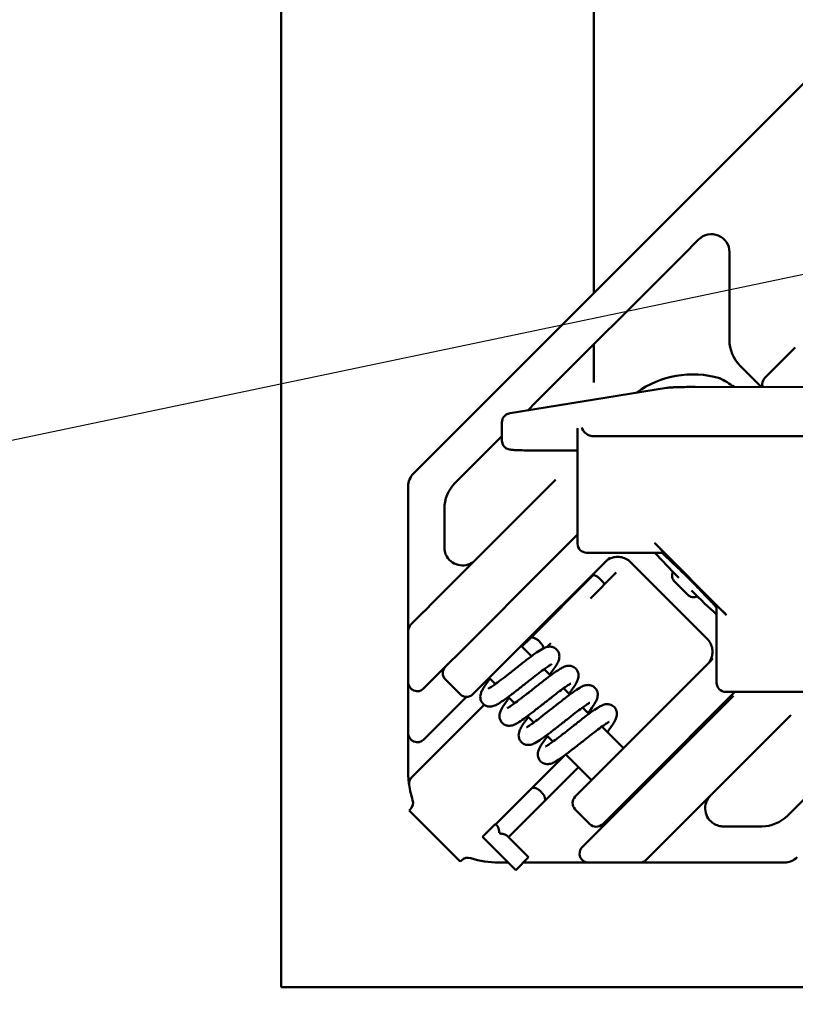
# Model space of a CAD drawing. Header units: millimetres. Extents: x 0 to 14369, y -869 to 2970.
# Tile 96 of 256: x 869 to 912, y 1634 to 1689. Entities that reach past the tile are written whole.
import ezdxf

# ---------------------------------------------------------------- set-up
doc = ezdxf.new("R2010")
doc.units = ezdxf.units.MM
doc.header["$LTSCALE"] = 10
doc.layers.add('Sichtbar (ISO)', color=7, linetype='Continuous', lineweight=50)
doc.layers.add('Symbol (ISO)', color=7, linetype='Continuous', lineweight=25)
doc.styles.add('Notiztext (DIN)', font='isocpeur.ttf')
doc.dimstyles.new('Standard (DIN)$7', dxfattribs={"dimscale": 10, "dimtxt": 3.5, "dimasz": 2.5, "dimexe": 3.175, "dimexo": 0.8, "dimgap": 0.8, "dimtad": 1, "dimrnd": 1e-08, "dimzin": 0, "dimtxsty": 'Notiztext (DIN)', "dimcen": 0.09, "dimdle": 10, "dimclrd": 256, "dimclre": 256, "dimclrt": 256, "dimadec": 0, "dimazin": 0, "dimtfac": 1, "dimtmove": 0, "dimatfit": 3, "dimfxl": 1, "dimtolj": 1, "dimtzin": 0, "dimlwd": -1, "dimlwe": -1, "dimarcsym": 0})

msp = doc.modelspace()

# ---------------------------------------------------------------- linework, layer by layer
at = {"layer": 'Sichtbar (ISO)'}
for p, q in [((883.855, 1635.364), (883.855, 2137.664)), ((901.155, 1673.727), (901.155, 1709.838)), ((905.395, 1677.967), (920.244, 1692.817)), ((905.395, 1677.967), (904.783, 1677.355)), ((896.517, 1669.089), (904.783, 1677.355)), ((906.197, 1675.941), (906.809, 1676.553)), ((906.948, 1676.692), (906.809, 1676.553)), ((906.197, 1675.941), (897.931, 1667.675)), ((908.655, 1671.128), (908.655, 1675.984)), ((901.155, 1668.777), (901.155, 1670.899)), ((912.296, 1670.726), (911.676, 1670.106)), ((910.616, 1669.046), (911.676, 1670.106)), ((909.908, 1669.046), (909.241, 1669.714)), ((895.496, 1668.068), (896.517, 1669.089)), ((910.419, 1668.535), (909.908, 1669.046)), ((896.525, 1667.085), (905.165, 1668.487)), ((901.155, 1668.487), (901.155, 1668.487)), ((906.763, 1668.537), (916.102, 1668.531)), ((891.178, 1663.75), (895.496, 1668.068)), ((897.931, 1667.675), (897.499, 1667.243)), ((896.068, 1665.579), (896.067, 1666.579)), ((900.253, 1659.875), (900.248, 1666.152)), ((896.068, 1665.811), (893.471, 1663.215)), ((901.09, 1665.82), (913.881, 1665.811)), ((898.012, 1665.025), (900.068, 1665.024)), ((890.885, 1657.169), (890.885, 1663.043)), ((898.936, 1663.306), (897.195, 1661.565)), ((898.94, 1663.309), (898.936, 1663.306)), ((898.963, 1663.333), (898.952, 1663.321)), ((899.028, 1663.398), (898.993, 1663.363)), ((892.885, 1661.801), (892.885, 1659.669)), ((896.638, 1661.008), (897.195, 1661.565)), ((896.638, 1661.008), (893.083, 1657.452)), ((899.216, 1659.343), (900.252, 1660.379)), ((904.499, 1659.928), (908.498, 1655.928)), ((896.732, 1653.819), (902.028, 1659.115)), ((898.759, 1658.886), (899.216, 1659.343)), ((904.942, 1659.372), (900.752, 1659.375)), ((904.943, 1659.372), (904.98, 1659.409)), ((898.759, 1658.886), (893.79, 1653.917)), ((907.424, 1654.611), (903.182, 1658.854)), ((897.641, 1654.657), (901.116, 1658.132)), ((902.353, 1658.237), (900.959, 1656.844)), ((902.353, 1658.237), (902.39, 1658.275)), ((892.3, 1656.67), (893.083, 1657.452)), ((905.627, 1657.763), (906.334, 1657.056)), ((890.885, 1656.925), (890.885, 1657.169)), ((890.885, 1656.354), (890.885, 1656.653)), ((892.3, 1656.67), (891.779, 1656.149)), ((907.945, 1652.182), (907.942, 1656.372)), ((907.98, 1656.41), (907.943, 1656.373)), ((891.748, 1656.118), (891.087, 1655.457)), ((891.032, 1655.402), (891.087, 1655.457)), ((890.885, 1652.22), (890.885, 1655.048)), ((897.133, 1654.22), (897.702, 1653.651)), ((897.169, 1654.185), (897.641, 1654.657)), ((898.563, 1654.165), (898.778, 1654.38)), ((893.007, 1653.135), (893.79, 1653.917)), ((896.732, 1653.819), (894.503, 1651.589)), ((893.007, 1653.135), (891.794, 1651.921)), ((907.685, 1653.458), (902.389, 1648.162)), ((898.413, 1652.94), (898.763, 1652.59)), ((892.942, 1652.362), (893.756, 1651.549)), ((895.365, 1652.452), (895.706, 1652.111)), ((890.885, 1651.493), (890.885, 1651.116)), ((891.739, 1651.866), (891.794, 1651.921)), ((894.466, 1651.552), (894.463, 1651.549)), ((894.466, 1651.552), (894.503, 1651.589)), ((899.473, 1651.88), (899.824, 1651.529)), ((903.909, 1646.642), (908.95, 1651.682)), ((908.085, 1650.675), (908.875, 1651.466)), ((914.722, 1651.678), (908.445, 1651.682)), ((890.885, 1650.955), (890.885, 1650.805)), ((895.087, 1650.972), (891.077, 1646.961)), ((891.739, 1649.038), (894.104, 1651.403)), ((896.417, 1651.401), (896.767, 1651.05)), ((890.885, 1650.805), (890.885, 1649.391)), ((897.477, 1650.34), (897.828, 1649.99)), ((900.534, 1650.819), (900.884, 1650.469)), ((908.085, 1650.675), (907.527, 1650.118)), ((911.999, 1650.347), (912.04, 1650.388)), ((902.558, 1645.149), (907.527, 1650.118)), ((910.206, 1648.554), (911.947, 1650.295)), ((911.947, 1650.295), (911.95, 1650.298)), ((911.971, 1650.32), (911.984, 1650.332)), ((898.538, 1649.28), (898.888, 1648.929)), ((901.595, 1649.758), (902.79, 1648.563)), ((899.531, 1648.169), (897.71, 1646.347)), ((899.599, 1648.219), (901.022, 1646.795)), ((900.159, 1645.932), (902.389, 1648.162)), ((910.206, 1648.554), (909.649, 1647.997)), ((906.093, 1644.442), (909.649, 1647.997)), ((900.297, 1647.521), (898.418, 1645.642)), ((911.856, 1644.83), (914.523, 1647.497)), ((903.909, 1646.642), (901.68, 1644.412)), ((904.31, 1647.043), (904.381, 1646.972)), ((897.71, 1646.347), (895.72, 1644.357)), ((898.418, 1645.642), (896.427, 1643.65)), ((900.119, 1645.892), (900.122, 1645.895)), ((900.159, 1645.932), (900.122, 1645.895)), ((891.007, 1645.194), (890.935, 1645.123)), ((890.935, 1645.123), (891.289, 1644.769)), ((900.119, 1645.185), (900.933, 1644.372)), ((901.776, 1644.367), (902.558, 1645.149)), ((902.543, 1645.275), (902.613, 1645.204)), ((893.41, 1642.648), (891.289, 1644.769)), ((895.702, 1644.375), (894.995, 1643.667)), ((895.791, 1644.286), (895.702, 1644.375)), ((900.562, 1643.153), (901.776, 1644.367)), ((901.643, 1644.375), (901.64, 1644.372)), ((901.643, 1644.375), (901.68, 1644.412)), ((905.311, 1643.659), (906.093, 1644.442)), ((905.514, 1644.428), (905.514, 1644.428)), ((908.31, 1644.244), (910.442, 1644.244)), ((896.834, 1641.829), (894.995, 1643.667)), ((897.541, 1642.536), (896.357, 1643.72)), ((904.79, 1643.138), (905.311, 1643.659)), ((900.562, 1643.153), (900.507, 1643.098)), ((904.098, 1642.446), (904.759, 1643.107)), ((893.41, 1642.648), (893.764, 1642.295)), ((893.764, 1642.295), (893.835, 1642.366)), ((895.885, 1642.244), (896.419, 1642.244)), ((897.541, 1642.536), (896.834, 1641.829)), ((897.249, 1642.244), (899.446, 1642.244)), ((903.689, 1642.244), (900.86, 1642.244)), ((904.098, 1642.446), (904.042, 1642.391)), ((911.684, 1642.244), (905.81, 1642.244)), ((980.155, 1635.364), (883.855, 1635.364))]:
    msp.add_line(p, q, dxfattribs=at)
for centre, radius, start, end in [((907.655, 1675.984), 1, 0, 135), ((910.655, 1671.128), 2, 180, 225), ((905.619, 1664.049), 5.567, 53.7, 63.4767), ((910.969, 1668.692), 0.5, 135, 198.3433), ((891.885, 1663.043), 1, 135, 180), ((894.885, 1661.801), 2, 135, 180), ((893.885, 1659.669), 1, 180, 183.2291), ((900.753, 1659.875), 0.5, 180.0393, 269.9607), ((893.885, 1659.669), 1, 210.3276, 315), ((891.385, 1655.048), 0.5, 135, 180), ((893.296, 1652.716), 0.5, 135, 225), ((891.385, 1652.22), 0.5, 180, 315), ((908.445, 1652.182), 0.5, 180.0393, 269.9607), ((894.109, 1651.903), 0.5, 225, 315), ((891.385, 1649.391), 0.5, 180, 315), ((891.43, 1646.608), 0.5, 135, 188.1301), ((895.885, 1647.244), 5, 188.1301, 197.9643), ((890.653, 1645.548), 0.5, 315, 17.9643), ((900.473, 1645.539), 0.5, 135, 225), ((908.31, 1645.244), 1, 135, 240.8363), ((901.286, 1644.726), 0.5, 225, 315), ((910.442, 1646.244), 2, 270, 315), ((908.31, 1645.244), 1, 266.3402, 270), ((900.86, 1642.744), 0.5, 135, 270), ((894.189, 1642.012), 0.5, 72.0357, 135), ((895.885, 1647.244), 5, 252.0357, 270), ((903.689, 1642.744), 0.5, 270, 315), ((911.684, 1643.244), 1, 270, 315)]:
    msp.add_arc(centre, radius, start, end, dxfattribs=at)
for centre, major_axis, ratio, start_param, end_param in [((905.966, 1674.295), (-0.707, 0.707), 0.57735, 6.283168, 6.283191), ((900.748, 1666.264), (-0.364, -0.428), 0.801063, 5.302968, 5.528247), ((900.976, 1666.301), (0.416, -0.353), 0.787392, 3.95745, 5.340025), ((901.089, 1666.337), (-0.366, 0.366), 0.99863, 2.171766, 2.356725), ((899.393, 1663.056), (-0.354, 0.354), 0.850796, 6.283128, 6.283178), ((904.48, 1659.909), (0.5, -0.5), 0.037023, 0, 1.570796), ((906.35, 1657.78), (2.828, -2.828), 0.052358, 4.063035, 4.587061), ((904.443, 1659.872), (0.5, -0.5), 0.037023, 6.246128, 6.283185), ((905.98, 1658.116), (-0.354, 0.354), 0.998628, 0.366554, 1.570796), ((906.687, 1657.409), (0.354, -0.354), 0.998628, 4.712389, 5.916631), ((906.35, 1657.78), (2.828, -2.828), 0.052358, 4.837717, 5.361743), ((908.443, 1655.873), (-0.5, 0.5), 0.037023, 0, 0.037057), ((908.48, 1655.91), (-0.5, 0.5), 0.037023, 4.712389, 6.283185), ((892.606, 1656.98), (-0.882, -0.886), 0.000665, 0.233682, 0.354814), ((911.697, 1650.752), (0.354, -0.354), 0.85079, 0.000034, 0.000077), ((891.385, 1647.244), (-0.5, 0), 0.393655, 6.282932, 6.283173), ((905.621, 1643.965), (-0.886, -0.882), 0.000665, 5.928371, 6.049504)]:
    msp.add_ellipse(centre, major_axis=major_axis, ratio=ratio, start_param=start_param, end_param=end_param, dxfattribs=at)
for points, knots in [([(908.112, 1669.027), (907.325, 1669.252), (906.506, 1669.293), (904.95, 1669.02), (904.188, 1668.717), (903.5, 1668.217)], [0.0010976, 0.0010976, 0.0010976, 0.0010976, 0.3570636, 0.3570636, 0.6973655, 0.6973655, 0.6973655, 0.6973655]), ([(905.165, 1668.487), (905.254, 1668.501), (905.34, 1668.506), (905.539, 1668.517), (905.621, 1668.52), (905.844, 1668.527), (906, 1668.531), (906.318, 1668.536), (906.485, 1668.537), (906.688, 1668.537), (906.725, 1668.537), (906.763, 1668.537)], [0, 0, 0, 0, 0.0623989, 0.0623989, 0.0976271, 0.0976271, 0.15011, 0.15011, 0.1997911, 0.1997911, 0.2110623, 0.2110623, 0.2110623, 0.2110623]), ([(896.067, 1666.579), (896.067, 1666.633), (896.076, 1666.688), (896.111, 1666.791), (896.137, 1666.839), (896.2, 1666.924), (896.239, 1666.961), (896.3, 1667.004), (896.32, 1667.016), (896.356, 1667.035), (896.372, 1667.042), (896.413, 1667.058), (896.436, 1667.065), (896.475, 1667.076), (896.492, 1667.079), (896.513, 1667.083), (896.519, 1667.084), (896.525, 1667.085)], [0, 0, 0, 0, 0.01648108, 0.01648108, 0.03264796, 0.03264796, 0.04875986, 0.04875986, 0.05614514, 0.05614514, 0.06226972, 0.06226972, 0.07244684, 0.07244684, 0.08271063, 0.08271063, 0.08678045, 0.08678045, 0.08678045, 0.08678045]), ([(898.012, 1665.025), (897.846, 1665.025), (897.679, 1665.026), (897.37, 1665.031), (897.225, 1665.034), (896.969, 1665.041), (896.855, 1665.046), (896.666, 1665.057), (896.597, 1665.062), (896.498, 1665.078), (896.473, 1665.083), (896.418, 1665.099), (896.394, 1665.107), (896.344, 1665.13), (896.317, 1665.144), (896.262, 1665.181), (896.234, 1665.205), (896.175, 1665.265), (896.147, 1665.305), (896.1, 1665.394), (896.083, 1665.446), (896.07, 1665.525), (896.068, 1665.552), (896.068, 1665.579)], [0, 0, 0, 0, 0.0498527, 0.0498527, 0.0988901, 0.0988901, 0.1485707, 0.1485707, 0.2008477, 0.2008477, 0.2171923, 0.2171923, 0.2268904, 0.2268904, 0.2366331, 0.2366331, 0.2478891, 0.2478891, 0.2624537, 0.2624537, 0.2784258, 0.2784258, 0.2866262, 0.2866262, 0.2866262, 0.2866262]), ([(892.887, 1659.613), (892.893, 1659.505), (892.917, 1659.397), (892.975, 1659.252), (892.997, 1659.207), (893.022, 1659.164)], [0, 0, 0, 0, 0.03232523, 0.03232523, 0.04713976, 0.04713976, 0.04713976, 0.04713976]), ([(903.182, 1658.854), (903.108, 1658.928), (903.022, 1658.991), (902.835, 1659.086), (902.734, 1659.119), (902.528, 1659.151), (902.422, 1659.151), (902.215, 1659.119), (902.114, 1659.086), (901.928, 1658.991), (901.843, 1658.929), (901.769, 1658.856)], [0.785398, 0.785398, 0.785398, 0.785398, 1.099557, 1.099557, 1.413717, 1.413717, 1.727876, 1.727876, 2.042035, 2.042035, 2.356194, 2.356194, 2.356194, 2.356194]), ([(907.942, 1656.341), (907.866, 1656.427), (907.782, 1656.519), (907.523, 1656.799), (907.333, 1657), (906.923, 1657.425), (906.703, 1657.648), (906.26, 1658.092), (906.035, 1658.313), (905.605, 1658.729), (905.4, 1658.924), (905.106, 1659.196), (905.004, 1659.289), (904.912, 1659.372)], [5.474379, 5.474379, 5.474379, 5.474379, 5.644064, 5.644064, 5.956867, 5.956867, 6.273263, 6.273263, 6.590477, 6.590477, 6.906975, 6.906975, 7.091992, 7.091992, 7.091992, 7.091992]), ([(901.116, 1658.132), (901.119, 1658.135), (901.13, 1658.142), (901.157, 1658.143), (901.204, 1658.13), (901.262, 1658.1), (901.329, 1658.057), (901.403, 1658.001), (901.479, 1657.936), (901.53, 1657.888), (901.554, 1657.863)], [0.5, 0.5, 0.5, 0.5, 0.5333342, 0.5999994, 0.6666667, 0.7333347, 0.7999989, 0.8666671, 0.9333325, 1, 1, 1, 1]), ([(901.554, 1657.863), (901.579, 1657.839), (901.627, 1657.788), (901.693, 1657.712), (901.731, 1657.661), (901.748, 1657.636), (901.75, 1657.634)], [0, 0, 0, 0, 0.0666675, 0.1333329, 0.2000011, 0.2048587, 0.2048587, 0.2048587, 0.2048587]), ([(890.885, 1655.37), (890.885, 1655.385), (890.885, 1655.482), (890.885, 1655.697), (890.885, 1655.924), (890.885, 1656.035), (890.885, 1656.035)], [0.3120711, 0.3120711, 0.3120711, 0.3120711, 0.3333333, 0.4444444, 0.5555556, 0.5560589, 0.5560589, 0.5560589, 0.5560589]), ([(890.885, 1655.111), (890.885, 1655.136), (890.885, 1655.168), (890.885, 1655.209), (890.885, 1655.209)], [0.14138021, 0.14138021, 0.14138021, 0.14138021, 0.22222222, 0.22299708, 0.22299708, 0.22299708, 0.22299708]), ([(895.302, 1651.847), (895.302, 1651.847), (895.304, 1651.848), (895.319, 1651.855), (895.337, 1651.865), (895.395, 1651.898), (895.44, 1651.927), (895.563, 1652.009), (895.648, 1652.068), (895.853, 1652.218), (895.98, 1652.314), (896.259, 1652.528), (896.415, 1652.65), (896.735, 1652.902), (896.903, 1653.035), (897.233, 1653.293), (897.398, 1653.421), (897.705, 1653.654), (897.85, 1653.761), (898.114, 1653.944), (898.231, 1654.02), (898.418, 1654.117), (898.491, 1654.152), (898.653, 1654.183), (898.724, 1654.188), (898.858, 1654.168), (898.921, 1654.147), (899.02, 1654.092), (899.059, 1654.062), (899.092, 1654.028)], [0.0780982, 0.0780982, 0.0780982, 0.0780982, 0.0890688, 0.0890688, 0.11206, 0.11206, 0.1457541, 0.1457541, 0.1911719, 0.1911719, 0.2464706, 0.2464706, 0.3066026, 0.3066026, 0.3695327, 0.3695327, 0.434617, 0.434617, 0.5018011, 0.5018011, 0.5734572, 0.5734572, 0.6217888, 0.6217888, 0.6486345, 0.6486345, 0.6705674, 0.6705674, 0.6863861, 0.6863861, 0.6863861, 0.6863861]), ([(897.641, 1654.657), (897.647, 1654.663), (897.653, 1654.667), (897.659, 1654.671), (897.667, 1654.676), (897.676, 1654.68), (897.685, 1654.683), (897.692, 1654.685), (897.699, 1654.687), (897.707, 1654.688), (897.718, 1654.689), (897.731, 1654.69), (897.745, 1654.689), (897.752, 1654.689), (897.759, 1654.688), (897.766, 1654.687), (897.782, 1654.685), (897.799, 1654.681), (897.817, 1654.676), (897.823, 1654.674), (897.829, 1654.672), (897.836, 1654.67), (897.856, 1654.663), (897.877, 1654.654), (897.898, 1654.644), (897.903, 1654.642), (897.907, 1654.639), (897.912, 1654.637), (897.936, 1654.625), (897.959, 1654.611), (897.983, 1654.596), (897.986, 1654.593), (897.989, 1654.591), (897.993, 1654.589), (898.018, 1654.572), (898.043, 1654.553), (898.068, 1654.532), (898.097, 1654.509), (898.124, 1654.485), (898.15, 1654.459)], [0, 0, 0, 0, 0.066053, 0.066053, 0.066053, 0.142857, 0.142857, 0.142857, 0.198054, 0.198054, 0.198054, 0.285714, 0.285714, 0.285714, 0.330474, 0.330474, 0.330474, 0.428571, 0.428571, 0.428571, 0.463522, 0.463522, 0.463522, 0.571429, 0.571429, 0.571429, 0.59658, 0.59658, 0.59658, 0.714286, 0.714286, 0.714286, 0.730877, 0.730877, 0.730877, 0.857143, 0.857143, 0.857143, 1, 1, 1, 1]), ([(898.15, 1654.459), (898.176, 1654.433), (898.201, 1654.405), (898.224, 1654.377), (898.244, 1654.352), (898.263, 1654.327), (898.28, 1654.301), (898.282, 1654.298), (898.285, 1654.295), (898.287, 1654.291), (898.302, 1654.268), (898.316, 1654.244), (898.328, 1654.221), (898.331, 1654.216), (898.333, 1654.211), (898.335, 1654.206), (898.346, 1654.185), (898.354, 1654.165), (898.361, 1654.145), (898.363, 1654.138), (898.365, 1654.132), (898.367, 1654.125), (898.37, 1654.115), (898.373, 1654.104), (898.375, 1654.094)], [0, 0, 0, 0, 0.1428571, 0.1428571, 0.1428571, 0.269123, 0.269123, 0.269123, 0.2857143, 0.2857143, 0.2857143, 0.4034197, 0.4034197, 0.4034197, 0.4285714, 0.4285714, 0.4285714, 0.5364779, 0.5364779, 0.5364779, 0.5714286, 0.5714286, 0.5714286, 0.630572, 0.630572, 0.630572, 0.630572]), ([(907.426, 1653.199), (907.5, 1653.273), (907.562, 1653.358), (907.656, 1653.544), (907.689, 1653.645), (907.722, 1653.851), (907.722, 1653.957), (907.689, 1654.164), (907.656, 1654.265), (907.561, 1654.452), (907.498, 1654.537), (907.424, 1654.611)], [5.497787, 5.497787, 5.497787, 5.497787, 5.811946, 5.811946, 6.126106, 6.126106, 6.440265, 6.440265, 6.754424, 6.754424, 7.068583, 7.068583, 7.068583, 7.068583]), ([(899.092, 1654.028), (899.135, 1653.985), (899.171, 1653.934), (899.222, 1653.826), (899.237, 1653.77), (899.25, 1653.66), (899.248, 1653.607), (899.234, 1653.51), (899.222, 1653.468), (899.186, 1653.366), (899.16, 1653.312), (899.052, 1653.11), (898.94, 1652.947), (898.771, 1652.715), (898.744, 1652.677), (898.715, 1652.638)], [0, 0, 0, 0, 0.0201647, 0.0201647, 0.0399469, 0.0399469, 0.0604273, 0.0604273, 0.0825579, 0.0825579, 0.1177848, 0.1177848, 0.2117348, 0.2117348, 0.2292977, 0.2292977, 0.2292977, 0.2292977]), ([(898.817, 1653.204), (898.817, 1653.204), (898.815, 1653.203), (898.802, 1653.197), (898.784, 1653.188), (898.727, 1653.155), (898.683, 1653.127), (898.562, 1653.047), (898.479, 1652.989), (898.276, 1652.841), (898.15, 1652.746), (897.873, 1652.533), (897.717, 1652.411), (897.398, 1652.16), (897.229, 1652.027), (896.9, 1651.769), (896.736, 1651.642), (896.427, 1651.407), (896.281, 1651.3), (896.015, 1651.114), (895.897, 1651.037), (895.712, 1650.94), (895.64, 1650.905), (895.512, 1650.877), (895.478, 1650.871), (895.379, 1650.866), (895.306, 1650.872), (895.179, 1650.914), (895.121, 1650.944), (895.056, 1650.996), (895.041, 1651.009), (895.027, 1651.023)], [0.0781074, 0.0781074, 0.0781074, 0.0781074, 0.0885141, 0.0885141, 0.111421, 0.111421, 0.1447777, 0.1447777, 0.1897031, 0.1897031, 0.2448665, 0.2448665, 0.304975, 0.304975, 0.3677901, 0.3677901, 0.4326583, 0.4326583, 0.4998836, 0.4998836, 0.5714388, 0.5714388, 0.6189335, 0.6189335, 0.6335549, 0.6335549, 0.6589953, 0.6589953, 0.6798628, 0.6798628, 0.6865027, 0.6865027, 0.6865027, 0.6865027]), ([(896.363, 1650.787), (896.363, 1650.787), (896.363, 1650.787), (896.365, 1650.788), (896.376, 1650.792), (896.412, 1650.812), (896.443, 1650.83), (896.532, 1650.886), (896.597, 1650.93), (896.764, 1651.047), (896.872, 1651.127), (897.12, 1651.314), (897.265, 1651.426), (897.571, 1651.664), (897.736, 1651.794), (898.065, 1652.053), (898.233, 1652.185), (898.554, 1652.433), (898.709, 1652.551), (898.995, 1652.76), (899.126, 1652.851), (899.306, 1652.964), (899.367, 1653), (899.502, 1653.067), (899.576, 1653.099), (899.737, 1653.124), (899.805, 1653.126), (899.934, 1653.102), (899.996, 1653.08), (900.089, 1653.025), (900.123, 1652.998), (900.153, 1652.968)], [0.0784175, 0.0784175, 0.0784175, 0.0784175, 0.0808702, 0.0808702, 0.1008283, 0.1008283, 0.1285904, 0.1285904, 0.1687478, 0.1687478, 0.2200994, 0.2200994, 0.2784929, 0.2784929, 0.3402936, 0.3402936, 0.4042867, 0.4042867, 0.4704428, 0.4704428, 0.5395174, 0.5395174, 0.5788873, 0.5788873, 0.6255769, 0.6255769, 0.6507391, 0.6507391, 0.6724371, 0.6724371, 0.6865918, 0.6865918, 0.6865918, 0.6865918]), ([(907.576, 1653.349), (907.58, 1653.353), (907.585, 1653.358), (907.635, 1653.41), (907.668, 1653.456), (907.707, 1653.516), (907.713, 1653.531), (907.706, 1653.524), (907.692, 1653.502), (907.639, 1653.427), (907.6, 1653.375), (907.544, 1653.317), (907.54, 1653.312), (907.535, 1653.308)], [-0.4992931, -0.4992931, -0.4992931, -0.4992931, -0.4966977, -0.4966977, -0.467584, -0.467584, -0.4384702, -0.4384702, -0.4093565, -0.4093565, -0.3802428, -0.3802428, -0.3776473, -0.3776473, -0.3776473, -0.3776473]), ([(900.153, 1652.968), (900.196, 1652.925), (900.232, 1652.873), (900.282, 1652.766), (900.298, 1652.709), (900.311, 1652.6), (900.308, 1652.547), (900.295, 1652.452), (900.283, 1652.41), (900.249, 1652.311), (900.224, 1652.258), (900.121, 1652.064), (900.017, 1651.909), (899.849, 1651.677), (899.813, 1651.628), (899.776, 1651.578)], [0, 0, 0, 0, 0.020073, 0.020073, 0.0397878, 0.0397878, 0.060029, 0.060029, 0.0817321, 0.0817321, 0.1159098, 0.1159098, 0.2063356, 0.2063356, 0.2292932, 0.2292932, 0.2292932, 0.2292932]), ([(890.885, 1652.16), (890.885, 1652.14), (890.885, 1652.113), (890.885, 1652.079), (890.885, 1652.077)], [0.14942837, 0.14942837, 0.14942837, 0.14942837, 0.22222222, 0.22858709, 0.22858709, 0.22858709, 0.22858709]), ([(890.885, 1652.002), (890.885, 1651.975), (890.885, 1651.882), (890.885, 1651.772), (890.885, 1651.698), (890.885, 1651.696)], [0.2804383, 0.2804383, 0.2804383, 0.2804383, 0.3333333, 0.4444444, 0.4471845, 0.4471845, 0.4471845, 0.4471845]), ([(895.027, 1651.023), (894.984, 1651.066), (894.948, 1651.118), (894.898, 1651.226), (894.882, 1651.282), (894.869, 1651.392), (894.871, 1651.445), (894.886, 1651.542), (894.898, 1651.585), (894.933, 1651.686), (894.959, 1651.74), (895.063, 1651.934), (895.168, 1652.088), (895.333, 1652.317), (895.368, 1652.364), (895.404, 1652.413)], [0, 0, 0, 0, 0.0201825, 0.0201825, 0.0399835, 0.0399835, 0.0604965, 0.0604965, 0.0826557, 0.0826557, 0.1177265, 0.1177265, 0.2070473, 0.2070473, 0.2293217, 0.2293217, 0.2293217, 0.2293217]), ([(899.878, 1652.144), (899.878, 1652.144), (899.878, 1652.144), (899.875, 1652.143), (899.865, 1652.138), (899.828, 1652.118), (899.798, 1652.1), (899.708, 1652.044), (899.643, 1652), (899.476, 1651.883), (899.368, 1651.803), (899.12, 1651.616), (898.975, 1651.504), (898.669, 1651.265), (898.504, 1651.136), (898.175, 1650.877), (898.007, 1650.745), (897.686, 1650.497), (897.531, 1650.379), (897.245, 1650.17), (897.114, 1650.079), (896.934, 1649.966), (896.873, 1649.93), (896.738, 1649.863), (896.664, 1649.831), (896.503, 1649.806), (896.435, 1649.804), (896.306, 1649.828), (896.245, 1649.85), (896.152, 1649.906), (896.118, 1649.932), (896.087, 1649.963)], [0.0784316, 0.0784316, 0.0784316, 0.0784316, 0.0809057, 0.0809057, 0.1008689, 0.1008689, 0.1286079, 0.1286079, 0.1688198, 0.1688198, 0.220145, 0.220145, 0.2785746, 0.2785746, 0.3403808, 0.3403808, 0.4043655, 0.4043655, 0.4705065, 0.4705065, 0.539611, 0.539611, 0.5789993, 0.5789993, 0.6256318, 0.6256318, 0.6507607, 0.6507607, 0.6724392, 0.6724392, 0.6865883, 0.6865883, 0.6865883, 0.6865883]), ([(897.423, 1649.726), (897.423, 1649.726), (897.426, 1649.727), (897.439, 1649.733), (897.457, 1649.743), (897.514, 1649.775), (897.559, 1649.803), (897.68, 1649.884), (897.763, 1649.942), (897.966, 1650.09), (898.092, 1650.186), (898.369, 1650.399), (898.525, 1650.52), (898.845, 1650.772), (899.013, 1650.904), (899.342, 1651.162), (899.507, 1651.29), (899.815, 1651.524), (899.961, 1651.632), (900.227, 1651.817), (900.345, 1651.894), (900.53, 1651.991), (900.602, 1652.026), (900.731, 1652.054), (900.764, 1652.059), (900.863, 1652.065), (900.935, 1652.058), (901.062, 1652.016), (901.119, 1651.986), (901.185, 1651.934), (901.2, 1651.921), (901.214, 1651.907)], [0.0781004, 0.0781004, 0.0781004, 0.0781004, 0.0885885, 0.0885885, 0.1115155, 0.1115155, 0.1449262, 0.1449262, 0.1899069, 0.1899069, 0.2451028, 0.2451028, 0.3052155, 0.3052155, 0.3680411, 0.3680411, 0.4329291, 0.4329291, 0.5001647, 0.5001647, 0.5717369, 0.5717369, 0.6193455, 0.6193455, 0.6337188, 0.6337188, 0.6590117, 0.6590117, 0.6798829, 0.6798829, 0.6864945, 0.6864945, 0.6864945, 0.6864945]), ([(901.214, 1651.907), (901.257, 1651.864), (901.293, 1651.812), (901.343, 1651.705), (901.358, 1651.648), (901.371, 1651.539), (901.369, 1651.485), (901.355, 1651.388), (901.343, 1651.345), (901.307, 1651.244), (901.281, 1651.19), (901.177, 1650.996), (901.073, 1650.843), (900.908, 1650.614), (900.873, 1650.566), (900.836, 1650.517)], [0, 0, 0, 0, 0.0201823, 0.0201823, 0.0399829, 0.0399829, 0.0604947, 0.0604947, 0.0826545, 0.0826545, 0.1178263, 0.1178263, 0.2068701, 0.2068701, 0.2293028, 0.2293028, 0.2293028, 0.2293028]), ([(896.087, 1649.963), (896.044, 1650.006), (896.009, 1650.057), (895.958, 1650.165), (895.943, 1650.221), (895.93, 1650.33), (895.932, 1650.383), (895.946, 1650.478), (895.957, 1650.52), (895.991, 1650.619), (896.016, 1650.672), (896.119, 1650.866), (896.224, 1651.021), (896.392, 1651.253), (896.427, 1651.302), (896.465, 1651.353)], [0, 0, 0, 0, 0.0200649, 0.0200649, 0.0397738, 0.0397738, 0.0600073, 0.0600073, 0.0817322, 0.0817322, 0.1159279, 0.1159279, 0.2063442, 0.2063442, 0.2293008, 0.2293008, 0.2293008, 0.2293008]), ([(900.939, 1651.083), (900.939, 1651.083), (900.936, 1651.082), (900.922, 1651.075), (900.903, 1651.066), (900.846, 1651.032), (900.8, 1651.004), (900.677, 1650.922), (900.593, 1650.862), (900.388, 1650.712), (900.261, 1650.616), (899.982, 1650.402), (899.826, 1650.28), (899.506, 1650.028), (899.337, 1649.895), (899.008, 1649.637), (898.843, 1649.51), (898.536, 1649.276), (898.39, 1649.169), (898.126, 1648.986), (898.009, 1648.91), (897.822, 1648.813), (897.749, 1648.778), (897.588, 1648.747), (897.517, 1648.742), (897.383, 1648.763), (897.32, 1648.783), (897.221, 1648.839), (897.182, 1648.868), (897.148, 1648.902)], [0.0780919, 0.0780919, 0.0780919, 0.0780919, 0.089059, 0.089059, 0.112064, 0.112064, 0.1457625, 0.1457625, 0.1911536, 0.1911536, 0.2464687, 0.2464687, 0.3066044, 0.3066044, 0.3695245, 0.3695245, 0.4345909, 0.4345909, 0.5017962, 0.5017962, 0.5734599, 0.5734599, 0.6217784, 0.6217784, 0.6485778, 0.6485778, 0.6705764, 0.6705764, 0.6863864, 0.6863864, 0.6863864, 0.6863864]), ([(898.484, 1648.665), (898.484, 1648.665), (898.484, 1648.665), (898.487, 1648.666), (898.497, 1648.671), (898.534, 1648.691), (898.565, 1648.709), (898.654, 1648.765), (898.721, 1648.81), (898.888, 1648.928), (898.996, 1649.007), (899.244, 1649.194), (899.39, 1649.307), (899.696, 1649.546), (899.861, 1649.676), (900.19, 1649.935), (900.358, 1650.067), (900.678, 1650.314), (900.834, 1650.432), (901.119, 1650.641), (901.25, 1650.732), (901.431, 1650.845), (901.492, 1650.88), (901.626, 1650.946), (901.7, 1650.979), (901.86, 1651.003), (901.927, 1651.005), (902.055, 1650.981), (902.117, 1650.959), (902.209, 1650.904), (902.244, 1650.877), (902.274, 1650.846)], [0.0784146, 0.0784146, 0.0784146, 0.0784146, 0.0811448, 0.0811448, 0.1008462, 0.1008462, 0.128751, 0.128751, 0.1692244, 0.1692244, 0.2203749, 0.2203749, 0.2789769, 0.2789769, 0.3408623, 0.3408623, 0.4048071, 0.4048071, 0.4708002, 0.4708002, 0.5400568, 0.5400568, 0.5795914, 0.5795914, 0.6258731, 0.6258731, 0.6507822, 0.6507822, 0.6722928, 0.6722928, 0.6865077, 0.6865077, 0.6865077, 0.6865077]), ([(902.274, 1650.846), (902.317, 1650.804), (902.353, 1650.752), (902.403, 1650.645), (902.419, 1650.589), (902.432, 1650.48), (902.43, 1650.426), (902.416, 1650.331), (902.404, 1650.288), (902.37, 1650.188), (902.345, 1650.135), (902.241, 1649.94), (902.136, 1649.785), (901.968, 1649.553), (901.933, 1649.506), (901.897, 1649.456)], [0, 0, 0, 0, 0.0200576, 0.0200576, 0.0397416, 0.0397416, 0.0600722, 0.0600722, 0.0819661, 0.0819661, 0.1165024, 0.1165024, 0.2069992, 0.2069992, 0.2293725, 0.2293725, 0.2293725, 0.2293725]), ([(897.148, 1648.902), (897.105, 1648.945), (897.069, 1648.997), (897.019, 1649.104), (897.004, 1649.161), (896.991, 1649.27), (896.993, 1649.323), (897.007, 1649.42), (897.019, 1649.463), (897.054, 1649.564), (897.08, 1649.618), (897.189, 1649.819), (897.299, 1649.982), (897.468, 1650.214), (897.496, 1650.253), (897.526, 1650.292)], [0, 0, 0, 0, 0.020168, 0.020168, 0.0399534, 0.0399534, 0.0604388, 0.0604388, 0.0825759, 0.0825759, 0.1178211, 0.1178211, 0.2114127, 0.2114127, 0.2292964, 0.2292964, 0.2292964, 0.2292964]), ([(901.999, 1650.022), (901.999, 1650.022), (901.999, 1650.022), (901.997, 1650.021), (901.987, 1650.017), (901.951, 1649.998), (901.921, 1649.98), (901.832, 1649.925), (901.768, 1649.882), (901.604, 1649.766), (901.496, 1649.687), (901.249, 1649.501), (901.105, 1649.39), (900.801, 1649.152), (900.636, 1649.023), (900.307, 1648.764), (900.138, 1648.631), (899.817, 1648.382), (899.661, 1648.264), (899.375, 1648.054), (899.243, 1647.963), (899.063, 1647.849), (899.002, 1647.814), (898.867, 1647.745), (898.792, 1647.711), (898.629, 1647.685), (898.559, 1647.682), (898.427, 1647.707), (898.365, 1647.729), (898.273, 1647.785), (898.239, 1647.811), (898.209, 1647.841)], [0.0782802, 0.0782802, 0.0782802, 0.0782802, 0.0804245, 0.0804245, 0.1002586, 0.1002586, 0.128227, 0.128227, 0.1677342, 0.1677342, 0.2191537, 0.2191537, 0.2772389, 0.2772389, 0.3390115, 0.3390115, 0.4031055, 0.4031055, 0.4692275, 0.4692275, 0.5380545, 0.5380545, 0.5772046, 0.5772046, 0.6246709, 0.6246709, 0.6507472, 0.6507472, 0.67257, 0.67257, 0.6865676, 0.6865676, 0.6865676, 0.6865676]), ([(890.885, 1649.331), (890.885, 1649.308), (890.885, 1649.277), (890.885, 1649.238), (890.885, 1649.236)], [0.16112038, 0.16112038, 0.16112038, 0.16112038, 0.25, 0.25575699, 0.25575699, 0.25575699, 0.25575699]), ([(890.885, 1648.996), (890.885, 1648.937), (890.885, 1648.865), (890.885, 1648.786), (890.885, 1648.777)], [0.4080371, 0.4080371, 0.4080371, 0.4080371, 0.5, 0.5120962, 0.5120962, 0.5120962, 0.5120962]), ([(898.209, 1647.841), (898.166, 1647.884), (898.13, 1647.936), (898.079, 1648.044), (898.064, 1648.1), (898.051, 1648.21), (898.053, 1648.264), (898.068, 1648.359), (898.079, 1648.401), (898.113, 1648.5), (898.138, 1648.552), (898.242, 1648.747), (898.347, 1648.903), (898.515, 1649.135), (898.55, 1649.182), (898.586, 1649.231)], [0, 0, 0, 0, 0.0201309, 0.0201309, 0.0398923, 0.0398923, 0.0603638, 0.0603638, 0.0820056, 0.0820056, 0.1161591, 0.1161591, 0.2069321, 0.2069321, 0.229242, 0.229242, 0.229242, 0.229242]), ([(890.885, 1648.581), (890.885, 1648.552), (890.885, 1648.413), (890.885, 1648.137), (890.885, 1647.789), (890.885, 1647.563), (890.885, 1647.488)], [0.5922839, 0.5922839, 0.5922839, 0.5922839, 0.625, 0.75, 0.875, 0.9353696, 0.9353696, 0.9353696, 0.9353696]), ([(890.907, 1646.78), (890.911, 1646.737), (890.918, 1646.673), (890.924, 1646.623), (890.926, 1646.605)], [0.4355358, 0.4355358, 0.4355358, 0.4355358, 0.6, 0.7254828, 0.7254828, 0.7254828, 0.7254828]), ([(898.232, 1646.159), (898.209, 1646.182), (898.185, 1646.204), (898.16, 1646.225), (898.157, 1646.228), (898.154, 1646.23), (898.151, 1646.233), (898.129, 1646.25), (898.106, 1646.267), (898.084, 1646.282), (898.077, 1646.287), (898.07, 1646.291), (898.063, 1646.295), (898.044, 1646.307), (898.026, 1646.318), (898.007, 1646.328), (897.997, 1646.333), (897.986, 1646.338), (897.976, 1646.343), (897.961, 1646.35), (897.947, 1646.356), (897.932, 1646.361), (897.919, 1646.366), (897.905, 1646.37), (897.893, 1646.374), (897.882, 1646.376), (897.872, 1646.378), (897.863, 1646.38), (897.847, 1646.383), (897.832, 1646.384), (897.818, 1646.385), (897.812, 1646.385), (897.807, 1646.385), (897.801, 1646.384), (897.785, 1646.383), (897.77, 1646.38), (897.756, 1646.376), (897.754, 1646.375), (897.752, 1646.374), (897.75, 1646.373), (897.734, 1646.367), (897.721, 1646.359), (897.71, 1646.348)], [0, 0, 0, 0, 0.127291, 0.127291, 0.127291, 0.142857, 0.142857, 0.142857, 0.252705, 0.252705, 0.252705, 0.285714, 0.285714, 0.285714, 0.378148, 0.378148, 0.378148, 0.428571, 0.428571, 0.428571, 0.502296, 0.502296, 0.502296, 0.571429, 0.571429, 0.571429, 0.626199, 0.626199, 0.626199, 0.714286, 0.714286, 0.714286, 0.750776, 0.750776, 0.750776, 0.857143, 0.857143, 0.857143, 0.874766, 0.874766, 0.874766, 1, 1, 1, 1]), ([(898.418, 1645.642), (898.429, 1645.652), (898.437, 1645.665), (898.443, 1645.68), (898.444, 1645.682), (898.445, 1645.685), (898.446, 1645.687), (898.451, 1645.701), (898.454, 1645.715), (898.455, 1645.731), (898.455, 1645.737), (898.455, 1645.743), (898.455, 1645.749), (898.455, 1645.763), (898.454, 1645.777), (898.451, 1645.792), (898.449, 1645.802), (898.447, 1645.812), (898.445, 1645.822), (898.441, 1645.835), (898.437, 1645.848), (898.433, 1645.861), (898.427, 1645.876), (898.421, 1645.89), (898.415, 1645.905), (898.41, 1645.915), (898.405, 1645.925), (898.4, 1645.935), (898.39, 1645.954), (898.38, 1645.973), (898.368, 1645.991), (898.363, 1645.998), (898.359, 1646.005), (898.354, 1646.012), (898.339, 1646.034), (898.323, 1646.056), (898.305, 1646.078), (898.303, 1646.081), (898.3, 1646.084), (898.298, 1646.087), (898.277, 1646.112), (898.255, 1646.136), (898.232, 1646.159)], [0.0011368, 0.0011368, 0.0011368, 0.0011368, 0.1239356, 0.1239356, 0.1239356, 0.1428571, 0.1428571, 0.1428571, 0.2478565, 0.2478565, 0.2478565, 0.2857143, 0.2857143, 0.2857143, 0.3727594, 0.3727594, 0.3727594, 0.4285714, 0.4285714, 0.4285714, 0.4972122, 0.4972122, 0.4972122, 0.5714286, 0.5714286, 0.5714286, 0.6219224, 0.6219224, 0.6219224, 0.7142857, 0.7142857, 0.7142857, 0.7477412, 0.7477412, 0.7477412, 0.8571429, 0.8571429, 0.8571429, 0.8731867, 0.8731867, 0.8731867, 1, 1, 1, 1]), ([(907.823, 1644.371), (907.917, 1644.318), (908.022, 1644.281), (908.167, 1644.254), (908.207, 1644.249), (908.246, 1644.246)], [0, 0, 0, 0, 0.03248783, 0.03248783, 0.04436117, 0.04436117, 0.04436117, 0.04436117]), ([(895.91, 1643.885), (895.911, 1643.885), (895.911, 1643.885), (895.911, 1643.886), (895.912, 1643.886), (895.913, 1643.887), (895.913, 1643.888), (895.916, 1643.893), (895.917, 1643.897), (895.92, 1643.913), (895.92, 1643.926), (895.917, 1643.957), (895.915, 1643.972), (895.905, 1644.031), (895.892, 1644.087), (895.849, 1644.206), (895.824, 1644.25), (895.797, 1644.28), (895.794, 1644.283), (895.791, 1644.286)], [-0.05808345, -0.05808345, -0.05808345, -0.05808345, -0.05804017, -0.05804017, -0.05794149, -0.05794149, -0.05776225, -0.05776225, -0.0569744, -0.0569744, -0.05564174, -0.05564174, -0.05447895, -0.05447895, -0.05105123, -0.05105123, -0.04698725, -0.04698725, -0.04653697, -0.04653697, -0.04653697, -0.04653697]), ([(896.357, 1643.72), (896.352, 1643.725), (896.347, 1643.73), (896.304, 1643.764), (896.247, 1643.792), (896.139, 1643.823), (896.108, 1643.831), (896.058, 1643.84), (896.041, 1643.843), (896.014, 1643.846), (896.003, 1643.846), (895.988, 1643.847), (895.982, 1643.846), (895.973, 1643.845), (895.969, 1643.844), (895.963, 1643.841), (895.96, 1643.84), (895.958, 1643.838), (895.958, 1643.838), (895.958, 1643.838)], [-0.0614024, -0.0614024, -0.0614024, -0.0614024, -0.05627451, -0.05627451, -0.0255897, -0.0255897, -0.01422826, -0.01422826, -0.00805379, -0.00805379, -0.00459711, -0.00459711, -0.00256234, -0.00256234, -0.00116973, -0.00116973, 0, 0, 0.00000115, 0.00000115, 0.00000115, 0.00000115]), ([(899.446, 1642.244), (899.518, 1642.244), (899.588, 1642.244), (899.655, 1642.244), (899.719, 1642.244), (899.782, 1642.244), (899.842, 1642.244), (899.849, 1642.244), (899.855, 1642.244), (899.862, 1642.244), (899.913, 1642.244), (899.962, 1642.244), (900.009, 1642.244), (900.061, 1642.244), (900.11, 1642.244), (900.158, 1642.244), (900.177, 1642.244), (900.197, 1642.244), (900.215, 1642.244), (900.216, 1642.244), (900.216, 1642.244), (900.217, 1642.244)], [0, 0, 0, 0, 0.0804483, 0.0804483, 0.0804483, 0.158036, 0.158036, 0.158036, 0.1666667, 0.1666667, 0.1666667, 0.232441, 0.232441, 0.232441, 0.3038559, 0.3038559, 0.3038559, 0.3333333, 0.3333333, 0.3333333, 0.3341466, 0.3341466, 0.3341466, 0.3341466]), ([(900.707, 1642.244), (900.647, 1642.244), (900.572, 1642.244), (900.407, 1642.244), (900.314, 1642.244), (900.217, 1642.244)], [0, 0, 0, 0, 0.03084745, 0.03084745, 0.06283461, 0.06283461, 0.06283461, 0.06283461]), ([(900.707, 1642.244), (900.71, 1642.244), (900.713, 1642.244), (900.716, 1642.244), (900.734, 1642.244), (900.75, 1642.244), (900.765, 1642.244), (900.78, 1642.244), (900.793, 1642.244), (900.804, 1642.244), (900.811, 1642.244), (900.817, 1642.244), (900.823, 1642.244), (900.827, 1642.244), (900.83, 1642.244), (900.834, 1642.244), (900.842, 1642.244), (900.849, 1642.244), (900.853, 1642.244), (900.856, 1642.244), (900.858, 1642.244), (900.86, 1642.244)], [0.6706126, 0.6706126, 0.6706126, 0.6706126, 0.6800253, 0.6800253, 0.6800253, 0.737988, 0.737988, 0.737988, 0.7971699, 0.7971699, 0.7971699, 0.8333333, 0.8333333, 0.8333333, 0.8594016, 0.8594016, 0.8594016, 0.9265534, 0.9265534, 0.9265534, 0.9740417, 0.9740417, 0.9740417, 0.9740417]), ([(903.911, 1642.244), (903.869, 1642.244), (903.825, 1642.244), (903.789, 1642.244), (903.783, 1642.244)], [0.6784653, 0.6784653, 0.6784653, 0.6784653, 0.7777778, 0.8015303, 0.8015303, 0.8015303, 0.8015303]), ([(904.327, 1642.244), (904.326, 1642.244), (904.24, 1642.244), (904.144, 1642.244), (904.064, 1642.244), (904.048, 1642.244)], [0.442817, 0.442817, 0.442817, 0.442817, 0.4444444, 0.5555556, 0.5840631, 0.5840631, 0.5840631, 0.5840631]), ([(905.81, 1642.244), (905.645, 1642.244), (905.383, 1642.244), (905.151, 1642.244), (905.061, 1642.244)], [0, 0, 0, 0, 0.1111111, 0.1879508, 0.1879508, 0.1879508, 0.1879508])]:
    msp.add_open_spline(points, degree=3, knots=knots, dxfattribs=at)
for points in [[(908.077, 1669.053), (908.086, 1669.043), (908.095, 1669.036), (908.105, 1669.03)], [(900.068, 1665.024), (900.128, 1665.024), (900.189, 1665.021), (900.249, 1665.015)], [(899.028, 1663.398), (899.032, 1663.402), (899.036, 1663.405), (899.039, 1663.409)], [(898.94, 1663.309), (898.943, 1663.313), (898.947, 1663.317), (898.952, 1663.321)], [(898.963, 1663.333), (898.972, 1663.341), (898.982, 1663.352), (898.993, 1663.363)], [(890.885, 1656.653), (890.885, 1656.743), (890.885, 1656.834), (890.885, 1656.925)], [(890.885, 1656.035), (890.885, 1656.139), (890.885, 1656.245), (890.885, 1656.354)], [(890.885, 1655.209), (890.885, 1655.255), (890.885, 1655.31), (890.885, 1655.37)], [(890.885, 1655.055), (890.885, 1655.066), (890.885, 1655.084), (890.885, 1655.111)], [(890.885, 1655.048), (890.885, 1655.048), (890.885, 1655.05), (890.885, 1655.055)], [(890.885, 1652.22), (890.885, 1652.22), (890.885, 1652.218), (890.885, 1652.214)], [(890.885, 1652.16), (890.885, 1652.186), (890.885, 1652.203), (890.885, 1652.214)], [(890.885, 1652.002), (890.885, 1652.029), (890.885, 1652.054), (890.885, 1652.077)], [(890.885, 1651.493), (890.885, 1651.563), (890.885, 1651.631), (890.885, 1651.696)], [(890.885, 1650.955), (890.885, 1651.008), (890.885, 1651.062), (890.885, 1651.116)], [(911.999, 1650.347), (911.994, 1650.342), (911.988, 1650.337), (911.984, 1650.332)], [(912.05, 1650.398), (912.047, 1650.395), (912.043, 1650.391), (912.04, 1650.388)], [(911.971, 1650.32), (911.963, 1650.311), (911.956, 1650.304), (911.95, 1650.298)], [(890.885, 1649.391), (890.885, 1649.391), (890.885, 1649.389), (890.885, 1649.385)], [(890.885, 1649.331), (890.885, 1649.357), (890.885, 1649.373), (890.885, 1649.385)], [(890.885, 1648.996), (890.885, 1649.086), (890.885, 1649.169), (890.885, 1649.236)], [(890.885, 1648.581), (890.885, 1648.648), (890.885, 1648.713), (890.885, 1648.777)], [(890.885, 1647.244), (890.885, 1647.323), (890.885, 1647.405), (890.885, 1647.488)], [(890.885, 1647.244), (890.885, 1647.209), (890.886, 1647.176), (890.886, 1647.144)], [(890.891, 1646.996), (890.889, 1647.044), (890.887, 1647.093), (890.886, 1647.144)], [(890.891, 1646.996), (890.894, 1646.951), (890.896, 1646.909), (890.899, 1646.871)], [(890.907, 1646.78), (890.904, 1646.808), (890.902, 1646.839), (890.899, 1646.871)], [(890.934, 1646.545), (890.933, 1646.558), (890.93, 1646.576), (890.926, 1646.605)], [(890.934, 1646.545), (890.935, 1646.54), (890.935, 1646.537), (890.935, 1646.537)], [(897.71, 1646.348), (897.71, 1646.348), (897.71, 1646.348), (897.71, 1646.347)], [(903.695, 1642.244), (903.691, 1642.244), (903.689, 1642.244), (903.689, 1642.244)], [(903.783, 1642.244), (903.738, 1642.244), (903.709, 1642.244), (903.696, 1642.244)], [(904.048, 1642.244), (903.998, 1642.244), (903.952, 1642.244), (903.911, 1642.244)], [(905.061, 1642.244), (904.802, 1642.244), (904.548, 1642.244), (904.327, 1642.244)]]:
    msp.add_open_spline(points, degree=3, dxfattribs=at)

# ---------------------------------------------------------------- leaders
at = {"layer": 'Symbol (ISO)', "annotation_type": 0, "has_hookline": 1, "hookline_direction": 1, "text_width": 283.5, "horizontal_direction": (0.978782, 0.204902, 0)}
msp.add_leader([(961.194, 1684.894), (801.713, 1651.508)], dimstyle='Standard (DIN)$7', override={"dimgap": 0, "dimtad": 1}, dxfattribs=at)

doc.saveas('drawing.dxf')
